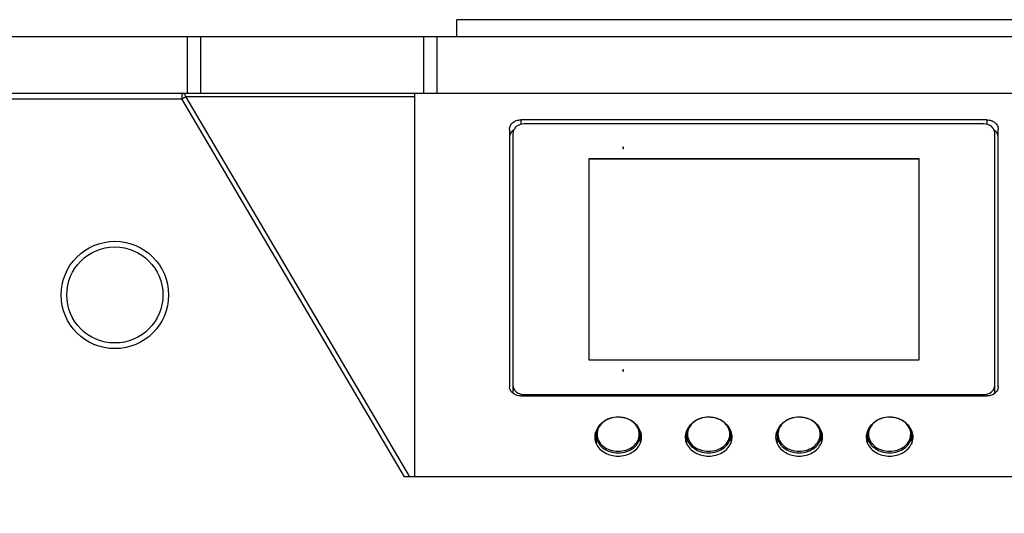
# Model space of a CAD drawing. Header units: millimetres. Extents: x 0 to 420, y 0 to 297.
# Tile 122 of 256: x 111 to 129, y 139 to 148. Entities that reach past the tile are written whole.
import ezdxf

# ---------------------------------------------------------------- set-up
doc = ezdxf.new("R2010")
doc.units = ezdxf.units.MM
doc.header["$LTSCALE"] = 23.1
doc.layers.get('0').update_dxf_attribs({"linetype": 'CONTINUOUS'})
for name, color, linetype in [('02___PRT_ALL_AXES', 7, 'CONTINUOUS'), ('06___PRT_ALL_SURFS', 7, 'CONTINUOUS'), ('DIM_PILOTEES', 7, 'CONTINUOUS')]:
    doc.layers.add(name, color=color, linetype=linetype)
doc.styles.add('TEXTSTYLE_5', font='txt', dxfattribs={"width": 1.142857})
doc.dimstyles.new('DIMSTYLE_4', dxfattribs={"dimtxt": 2.5, "dimasz": 0.1875, "dimexe": 0.125, "dimexo": 0.0625, "dimgap": 1.25, "dimtad": 0, "dimtih": 1, "dimtoh": 1, "dimdsep": 46, "dimtxsty": 'TEXTSTYLE_5', "dimblk": '_FILLED', "dimblk1": '_FILLED', "dimblk2": '_FILLED', "dimcen": 0.09, "dimazin": 2, "dimtfac": 1, "dimtofl": 0, "dimtmove": 0, "dimatfit": 3, "dimldrblk": '_FILLED', "dimfxl": 1, "dimtolj": 1, "dimarcsym": 0})

# ---------------------------------------------------------------- blocks, each defined once
blk = doc.blocks.new('_FILLED')
at = {"color": 0, "linetype": 'BYBLOCK'}
blk.add_solid([(0, 0), (-1, 0.167), (-1, -0.167)], dxfattribs=at)
blk = doc.blocks.new('*D4')
at = {"layer": 'DIM_PILOTEES', "color": 2, "linetype": 'CONTINUOUS'}
for p, q in [((95.915, 146.386), (95.915, 120.278)), ((152.336, 146.386), (152.336, 120.278)), ((95.915, 120.403), (120.678, 120.403)), ((152.336, 120.403), (128.892, 120.403))]:
    blk.add_line(p, q, dxfattribs=at)
at = {"layer": 'DIM_PILOTEES', "color": 2, "linetype": 'CONTINUOUS', "xscale": 0.1875, "yscale": 0.1875, "zscale": 0.1875, "rotation": 180}
blk.add_blockref('_FILLED', (95.915, 120.403), dxfattribs=at)
at = {"layer": 'DIM_PILOTEES', "color": 2, "linetype": 'CONTINUOUS', "xscale": 0.1875, "yscale": 0.1875, "zscale": 0.1875}
blk.add_blockref('_FILLED', (152.336, 120.403), dxfattribs=at)
at = {"layer": 'DIM_PILOTEES', "color": 2, "linetype": 'CONTINUOUS', "insert": (124.785, 121.653), "char_height": 2.5, "width": 8.57143, "attachment_point": 2, "line_spacing_factor": 0.9, "style": 'TEXTSTYLE_5'}
blk.add_mtext('{\\ftxt;\\W0.0001;\\H0.0001;\\~}{\\ftxt;\\W2.2857142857;\\H2.5; }{\\ftxt;\\W0.0001;\\H0.0001;\\~}', dxfattribs=at)
blk = doc.blocks.new('*D14')
at = {"layer": 'DIM_PILOTEES', "color": 2, "linetype": 'CONTINUOUS'}
for p, q in [((66.664, 214.622), (63.682, 214.622)), ((63.807, 214.622), (63.807, 170.264)), ((124.063, 214.622), (66.664, 214.622)), ((63.807, 129.447), (63.807, 165.264)), ((66.664, 129.447), (63.682, 129.447)), ((98.893, 129.447), (66.664, 129.447))]:
    blk.add_line(p, q, dxfattribs=at)
at = {"layer": 'DIM_PILOTEES', "color": 2, "linetype": 'CONTINUOUS', "xscale": 0.1875, "yscale": 0.1875, "zscale": 0.1875}
for p, rotation in [((63.807, 214.622), 90), ((63.807, 129.447), 270)]:
    blk.add_blockref('_FILLED', p, dxfattribs=dict(at, rotation=rotation))
at = {"layer": 'DIM_PILOTEES', "color": 2, "linetype": 'CONTINUOUS', "insert": (63.807, 169.014), "char_height": 2.5, "width": 8.57143, "attachment_point": 2, "line_spacing_factor": 0.9, "style": 'TEXTSTYLE_5'}
blk.add_mtext('{\\ftxt;\\W0.0001;\\H0.0001;\\~}{\\ftxt;\\W2.2857142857;\\H2.5; }{\\ftxt;\\W0.0001;\\H0.0001;\\~}', dxfattribs=at)

msp = doc.modelspace()

# ---------------------------------------------------------------- linework, layer by layer
at = {"color": 7, "linetype": 'CONTINUOUS'}
for p, q in [((118.875, 147.742), (118.875, 148.042)), ((129.375, 148.042), (118.875, 148.042)), ((102.19, 147.742), (146.06, 147.742)), ((114.112, 146.742), (114.112, 147.742)), ((114.344, 146.742), (114.344, 147.742)), ((118.285, 147.742), (118.285, 146.742)), ((118.517, 147.742), (118.517, 146.742)), ((108.491, 146.642), (114.009, 146.642)), ((108.954, 146.742), (139.297, 146.742)), ((114.009, 146.742), (114.009, 146.642)), ((114.009, 146.642), (114.08, 146.684)), ((117.944, 139.947), (114.009, 146.642)), ((118.039, 139.947), (114.08, 146.684)), ((114.08, 146.684), (118.125, 146.684)), ((118.125, 146.742), (118.125, 139.948)), ((120.005, 146.268), (120.005, 146.188)), ((128.245, 146.268), (120.005, 146.268)), ((128.245, 146.268), (128.245, 146.188)), ((119.805, 146.106), (119.805, 141.543)), ((128.185, 146.196), (120.065, 146.196)), ((128.445, 141.543), (128.445, 146.106)), ((119.865, 146.034), (119.865, 141.45)), ((128.385, 141.45), (128.385, 146.034)), ((121.81, 145.783), (121.81, 145.759)), ((121.82, 145.783), (121.81, 145.783)), ((121.81, 145.759), (121.82, 145.759)), ((121.82, 145.759), (121.82, 145.783)), ((121.205, 145.581), (121.205, 142.021)), ((127.045, 145.581), (121.205, 145.581)), ((127.045, 145.575), (121.205, 145.575)), ((127.045, 142.021), (127.045, 145.581)), ((121.205, 142.021), (127.045, 142.021)), ((121.81, 141.843), (121.81, 141.819)), ((121.82, 141.843), (121.81, 141.843)), ((121.81, 141.819), (121.82, 141.819)), ((121.82, 141.819), (121.82, 141.843)), ((120.005, 141.381), (128.245, 141.381)), ((120.065, 141.381), (120.065, 141.406)), ((120.065, 141.406), (128.185, 141.406)), ((128.185, 141.406), (128.185, 141.381)), ((121.335, 140.69), (121.335, 140.689)), ((122.115, 140.687), (122.115, 140.689)), ((122.935, 140.69), (122.935, 140.689)), ((123.715, 140.687), (123.715, 140.689)), ((124.535, 140.69), (124.535, 140.689)), ((125.315, 140.687), (125.315, 140.689)), ((126.135, 140.691), (126.135, 140.689)), ((126.915, 140.687), (126.915, 140.689)), ((130.306, 139.947), (117.944, 139.947)), ((130.125, 139.948), (118.125, 139.948))]:
    msp.add_line(p, q, dxfattribs=at)
for radius in [0.95, 0.85]:
    msp.add_circle((112.825, 143.169), radius, dxfattribs=at)
for centre, start, end in [((119.997, 141.451), 180.0452, 190.9416), ((128.253, 141.451), 349.0584, 359.9548)]:
    msp.add_arc(centre, 0.132, start, end, dxfattribs=at)
for points, knots in [([(114.08, 146.684), (114.074, 146.7), (114.056, 146.729), (114.024, 146.742), (114.009, 146.742)], [0, 0, 0, 0, 0.53331, 1, 1, 1, 1]), ([(119.805, 146.106), (119.805, 146.127), (119.817, 146.172), (119.863, 146.225), (119.929, 146.26), (119.979, 146.268), (120.005, 146.268)], [0, 0, 0, 0, 0.225213, 0.465679, 0.726195, 1, 1, 1, 1]), ([(128.245, 146.268), (128.271, 146.268), (128.322, 146.26), (128.388, 146.225), (128.434, 146.172), (128.445, 146.127), (128.445, 146.106)], [0, 0, 0, 0, 0.273805, 0.534321, 0.774787, 1, 1, 1, 1]), ([(119.878, 146.089), (119.856, 146.075), (119.82, 146.039), (119.805, 145.989), (119.805, 145.965)], [0, 0, 0, 0, 0.519504, 1, 1, 1, 1]), ([(120.065, 146.196), (120.016, 146.196), (119.939, 146.173), (119.877, 146.1), (119.865, 146.055), (119.865, 146.034)], [0, 0, 0, 0, 0.530793, 0.77306, 1, 1, 1, 1]), ([(128.385, 146.034), (128.385, 146.055), (128.374, 146.1), (128.311, 146.173), (128.235, 146.196), (128.185, 146.196)], [0, 0, 0, 0, 0.22694, 0.469207, 1, 1, 1, 1]), ([(128.445, 145.965), (128.445, 145.989), (128.431, 146.039), (128.394, 146.075), (128.373, 146.089)], [0, 0, 0, 0, 0.480496, 1, 1, 1, 1]), ([(119.865, 141.568), (119.865, 141.547), (119.877, 141.502), (119.939, 141.429), (120.016, 141.406), (120.065, 141.406)], [0, 0, 0, 0, 0.22694, 0.469207, 1, 1, 1, 1]), ([(128.185, 141.406), (128.235, 141.406), (128.311, 141.429), (128.374, 141.502), (128.385, 141.547), (128.385, 141.568)], [0, 0, 0, 0, 0.530793, 0.77306, 1, 1, 1, 1]), ([(120.005, 141.381), (119.979, 141.381), (119.929, 141.389), (119.863, 141.424), (119.817, 141.477), (119.805, 141.522), (119.805, 141.543)], [0, 0, 0, 0, 0.273805, 0.534321, 0.774787, 1, 1, 1, 1]), ([(128.445, 141.543), (128.445, 141.522), (128.434, 141.477), (128.388, 141.424), (128.322, 141.389), (128.271, 141.381), (128.245, 141.381)], [0, 0, 0, 0, 0.225213, 0.465679, 0.726195, 1, 1, 1, 1]), ([(121.335, 140.69), (121.335, 140.733), (121.358, 140.821), (121.449, 140.927), (121.577, 140.995), (121.726, 141.018), (121.874, 140.994), (122.003, 140.926), (122.093, 140.82), (122.115, 140.732), (122.115, 140.689)], [0, 0, 0, 0, 0.114897, 0.235869, 0.365147, 0.500112, 0.635044, 0.764245, 0.885137, 1, 1, 1, 1]), ([(122.099, 140.703), (122.099, 140.743), (122.079, 140.826), (121.993, 140.926), (121.87, 140.992), (121.727, 141.015), (121.584, 140.993), (121.46, 140.928), (121.373, 140.829), (121.351, 140.746), (121.351, 140.706)], [0, 0, 0, 0, 0.112554, 0.232667, 0.362813, 0.499672, 0.636618, 0.766986, 0.88734, 1, 1, 1, 1]), ([(122.935, 140.69), (122.936, 140.733), (122.958, 140.821), (123.049, 140.927), (123.178, 140.995), (123.326, 141.018), (123.475, 140.994), (123.603, 140.926), (123.693, 140.82), (123.715, 140.731), (123.715, 140.689)], [0, 0, 0, 0, 0.1149, 0.235877, 0.365162, 0.500128, 0.635059, 0.764253, 0.885139, 1, 1, 1, 1]), ([(123.699, 140.703), (123.7, 140.743), (123.679, 140.826), (123.593, 140.926), (123.47, 140.992), (123.327, 141.015), (123.184, 140.993), (123.06, 140.928), (122.973, 140.829), (122.951, 140.746), (122.951, 140.706)], [0, 0, 0, 0, 0.112551, 0.232658, 0.362798, 0.499654, 0.636603, 0.766977, 0.887337, 1, 1, 1, 1]), ([(124.535, 140.691), (124.536, 140.733), (124.558, 140.821), (124.649, 140.927), (124.778, 140.995), (124.926, 141.018), (125.075, 140.994), (125.203, 140.926), (125.293, 140.82), (125.315, 140.731), (125.315, 140.689)], [0, 0, 0, 0, 0.114902, 0.235886, 0.365176, 0.500145, 0.635073, 0.764262, 0.885142, 1, 1, 1, 1]), ([(125.299, 140.703), (125.3, 140.742), (125.279, 140.826), (125.194, 140.926), (125.07, 140.992), (124.927, 141.015), (124.784, 140.993), (124.66, 140.928), (124.573, 140.829), (124.551, 140.746), (124.551, 140.706)], [0, 0, 0, 0, 0.112548, 0.232648, 0.362782, 0.499636, 0.636587, 0.766967, 0.887334, 1, 1, 1, 1]), ([(126.135, 140.691), (126.136, 140.733), (126.158, 140.821), (126.249, 140.927), (126.378, 140.995), (126.526, 141.018), (126.675, 140.994), (126.803, 140.926), (126.893, 140.82), (126.915, 140.731), (126.915, 140.689)], [0, 0, 0, 0, 0.114905, 0.235895, 0.36519, 0.500161, 0.635087, 0.764271, 0.885144, 1, 1, 1, 1]), ([(126.899, 140.703), (126.9, 140.742), (126.879, 140.826), (126.794, 140.926), (126.67, 140.991), (126.527, 141.015), (126.384, 140.993), (126.26, 140.928), (126.173, 140.829), (126.151, 140.746), (126.151, 140.706)], [0, 0, 0, 0, 0.112545, 0.232639, 0.362766, 0.499618, 0.636571, 0.766957, 0.887331, 1, 1, 1, 1]), ([(121.335, 140.689), (121.335, 140.647), (121.357, 140.56), (121.447, 140.456), (121.575, 140.389), (121.724, 140.365), (121.874, 140.388), (122.003, 140.456), (122.092, 140.559), (122.115, 140.646), (122.115, 140.687)], [0, 0, 0, 0, 0.112591, 0.232794, 0.363003, 0.499864, 0.636761, 0.767063, 0.887366, 1, 1, 1, 1]), ([(121.351, 140.706), (121.351, 140.666), (121.372, 140.583), (121.457, 140.482), (121.58, 140.417), (121.723, 140.394), (121.867, 140.416), (121.991, 140.48), (122.077, 140.58), (122.099, 140.663), (122.099, 140.703)], [0, 0, 0, 0, 0.112554, 0.232667, 0.362813, 0.499672, 0.636618, 0.766986, 0.88734, 1, 1, 1, 1]), ([(122.935, 140.689), (122.935, 140.647), (122.957, 140.561), (123.047, 140.457), (123.175, 140.389), (123.324, 140.365), (123.474, 140.388), (123.602, 140.456), (123.692, 140.559), (123.715, 140.646), (123.715, 140.687)], [0, 0, 0, 0, 0.112588, 0.232784, 0.362988, 0.499846, 0.636746, 0.767053, 0.887363, 1, 1, 1, 1]), ([(122.951, 140.706), (122.951, 140.666), (122.972, 140.583), (123.057, 140.482), (123.18, 140.417), (123.323, 140.394), (123.467, 140.416), (123.591, 140.48), (123.677, 140.58), (123.699, 140.663), (123.699, 140.703)], [0, 0, 0, 0, 0.112551, 0.232658, 0.362798, 0.499654, 0.636603, 0.766977, 0.887337, 1, 1, 1, 1]), ([(124.535, 140.689), (124.535, 140.647), (124.557, 140.561), (124.647, 140.457), (124.775, 140.389), (124.924, 140.365), (125.073, 140.388), (125.202, 140.455), (125.292, 140.559), (125.315, 140.646), (125.315, 140.687)], [0, 0, 0, 0, 0.112585, 0.232775, 0.362972, 0.499828, 0.63673, 0.767044, 0.88736, 1, 1, 1, 1]), ([(124.551, 140.706), (124.551, 140.666), (124.572, 140.583), (124.657, 140.483), (124.78, 140.417), (124.923, 140.394), (125.067, 140.416), (125.191, 140.48), (125.277, 140.58), (125.299, 140.663), (125.299, 140.703)], [0, 0, 0, 0, 0.112548, 0.232648, 0.362782, 0.499636, 0.636587, 0.766967, 0.887334, 1, 1, 1, 1]), ([(126.135, 140.689), (126.135, 140.647), (126.157, 140.561), (126.247, 140.457), (126.375, 140.389), (126.524, 140.365), (126.673, 140.388), (126.802, 140.455), (126.892, 140.559), (126.915, 140.646), (126.915, 140.687)], [0, 0, 0, 0, 0.112582, 0.232765, 0.362956, 0.49981, 0.636714, 0.767034, 0.887357, 1, 1, 1, 1]), ([(126.151, 140.706), (126.151, 140.666), (126.172, 140.583), (126.257, 140.483), (126.38, 140.417), (126.523, 140.394), (126.667, 140.416), (126.791, 140.48), (126.877, 140.58), (126.899, 140.663), (126.899, 140.703)], [0, 0, 0, 0, 0.112545, 0.232639, 0.362766, 0.499618, 0.636571, 0.766957, 0.887331, 1, 1, 1, 1])]:
    msp.add_open_spline(points, degree=3, knots=knots, dxfattribs=at)
at = {"layer": '02___PRT_ALL_AXES', "color": 7, "linetype": 'CONTINUOUS'}
for points, knots in [([(121.383, 140.843), (121.36, 140.816), (121.323, 140.756), (121.31, 140.687), (121.31, 140.653)], [0, 0, 0, 0, 0.510475, 1, 1, 1, 1]), ([(122.14, 140.653), (122.14, 140.687), (122.127, 140.756), (122.09, 140.816), (122.067, 140.843)], [0, 0, 0, 0, 0.489514, 1, 1, 1, 1]), ([(122.983, 140.843), (122.96, 140.816), (122.923, 140.756), (122.91, 140.687), (122.91, 140.653)], [0, 0, 0, 0, 0.510474, 1, 1, 1, 1]), ([(123.74, 140.653), (123.74, 140.687), (123.727, 140.756), (123.69, 140.816), (123.667, 140.843)], [0, 0, 0, 0, 0.489513, 1, 1, 1, 1]), ([(124.583, 140.843), (124.56, 140.816), (124.523, 140.756), (124.51, 140.687), (124.51, 140.653)], [0, 0, 0, 0, 0.510473, 1, 1, 1, 1]), ([(125.34, 140.653), (125.34, 140.687), (125.327, 140.756), (125.29, 140.816), (125.267, 140.843)], [0, 0, 0, 0, 0.489513, 1, 1, 1, 1]), ([(126.183, 140.843), (126.16, 140.816), (126.123, 140.756), (126.11, 140.687), (126.11, 140.653)], [0, 0, 0, 0, 0.510472, 1, 1, 1, 1]), ([(126.94, 140.653), (126.94, 140.687), (126.927, 140.756), (126.89, 140.816), (126.867, 140.843)], [0, 0, 0, 0, 0.489512, 1, 1, 1, 1]), ([(121.31, 140.653), (121.31, 140.624), (121.317, 140.584), (121.331, 140.548), (121.335, 140.539)], [0, 0, 0, 0, 0.746, 1, 1, 1, 1]), ([(121.335, 140.539), (121.365, 140.471), (121.485, 140.354), (121.725, 140.298), (121.965, 140.354), (122.085, 140.471), (122.115, 140.539)], [0, 0, 0, 0, 0.236655, 0.5, 0.763345, 1, 1, 1, 1]), ([(122.115, 140.539), (122.119, 140.548), (122.134, 140.584), (122.14, 140.624), (122.14, 140.653)], [0, 0, 0, 0, 0.254, 1, 1, 1, 1]), ([(122.91, 140.653), (122.91, 140.624), (122.917, 140.584), (122.931, 140.548), (122.935, 140.539)], [0, 0, 0, 0, 0.746, 1, 1, 1, 1]), ([(122.935, 140.539), (122.965, 140.471), (123.085, 140.354), (123.325, 140.298), (123.565, 140.354), (123.685, 140.471), (123.715, 140.539)], [0, 0, 0, 0, 0.236655, 0.5, 0.763345, 1, 1, 1, 1]), ([(123.715, 140.539), (123.719, 140.548), (123.734, 140.584), (123.74, 140.624), (123.74, 140.653)], [0, 0, 0, 0, 0.254, 1, 1, 1, 1]), ([(124.51, 140.653), (124.51, 140.624), (124.517, 140.584), (124.531, 140.548), (124.535, 140.539)], [0, 0, 0, 0, 0.746, 1, 1, 1, 1]), ([(124.535, 140.539), (124.565, 140.471), (124.685, 140.354), (124.925, 140.298), (125.165, 140.354), (125.285, 140.471), (125.315, 140.539)], [0, 0, 0, 0, 0.236655, 0.5, 0.763345, 1, 1, 1, 1]), ([(125.315, 140.539), (125.319, 140.548), (125.334, 140.584), (125.34, 140.624), (125.34, 140.653)], [0, 0, 0, 0, 0.254, 1, 1, 1, 1]), ([(126.11, 140.653), (126.11, 140.624), (126.117, 140.584), (126.131, 140.548), (126.135, 140.539)], [0, 0, 0, 0, 0.746, 1, 1, 1, 1]), ([(126.135, 140.539), (126.165, 140.471), (126.285, 140.354), (126.525, 140.298), (126.765, 140.354), (126.885, 140.471), (126.915, 140.539)], [0, 0, 0, 0, 0.236655, 0.5, 0.763345, 1, 1, 1, 1]), ([(126.915, 140.539), (126.919, 140.548), (126.934, 140.584), (126.94, 140.624), (126.94, 140.653)], [0, 0, 0, 0, 0.254, 1, 1, 1, 1])]:
    msp.add_open_spline(points, degree=3, knots=knots, dxfattribs=at)
at = {"layer": '06___PRT_ALL_SURFS', "color": 7, "linetype": 'CONTINUOUS'}
for p, q in [((121.335, 140.689), (121.335, 140.539)), ((122.115, 140.689), (122.115, 140.539)), ((122.935, 140.689), (122.935, 140.539)), ((123.715, 140.689), (123.715, 140.539)), ((124.535, 140.689), (124.535, 140.539)), ((125.315, 140.689), (125.315, 140.539)), ((126.135, 140.689), (126.135, 140.539)), ((126.915, 140.689), (126.915, 140.539))]:
    msp.add_line(p, q, dxfattribs=at)

# ---------------------------------------------------------------- dimensions: what is measured, and where the dimension line sits
at = {"layer": 'DIM_PILOTEES', "color": 2, "linetype": 'CONTINUOUS'}
dim = msp.add_linear_dim(base=(63.807, 214.622), p1=(98.955, 129.447), p2=(124.125, 214.622), angle=90, text='{\\ftxt;\\W0.0001;\\H0.0001;\\~}{\\ftxt;\\W2.2857142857;\\H2.5; }{\\ftxt;\\W0.0001;\\H0.0001;\\~}', dimstyle='DIMSTYLE_4', dxfattribs=at)
dim.commit()
dim.dimension.update_dxf_attribs({"geometry": '*D14', "text_midpoint": (60.95, 166.514), "dimtype": 160})
dim = msp.add_linear_dim(base=(152.336, 120.403), p1=(95.915, 146.449), p2=(152.336, 146.449), text='{\\ftxt;\\W0.0001;\\H0.0001;\\~}{\\ftxt;\\W2.2857142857;\\H2.5; }{\\ftxt;\\W0.0001;\\H0.0001;\\~}', dimstyle='DIMSTYLE_4', dxfattribs=at)
dim.commit()
dim.dimension.update_dxf_attribs({"geometry": '*D4', "text_midpoint": (121.928, 119.153), "dimtype": 160})

doc.saveas('drawing.dxf')
